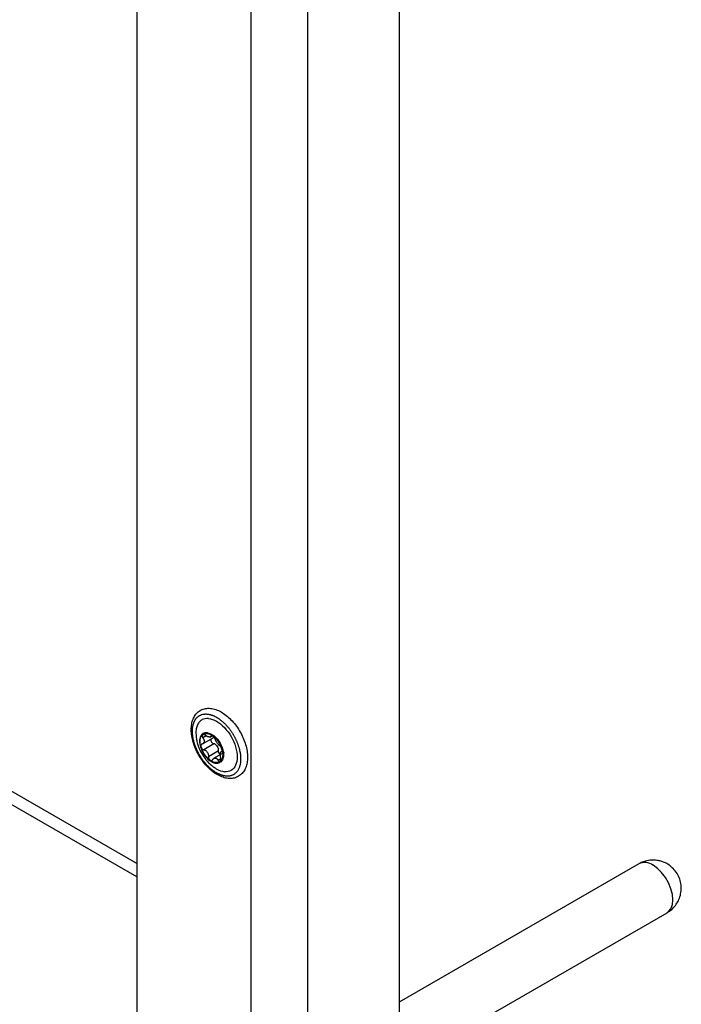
# Model space of a CAD drawing. Header units: millimetres. Extents: x -4969 to -32, y -584 to 4302.
# Tile 79 of 84: x -196 to -32, y 3090 to 3335. Entities that reach past the tile are written whole.
import ezdxf

# ---------------------------------------------------------------- set-up
doc = ezdxf.new("R2010")
doc.units = ezdxf.units.MM

msp = doc.modelspace()

# ---------------------------------------------------------------- linework, layer by layer
at = {"color": 7, "linetype": 'Continuous', "lineweight": 25}
for p, q in [((-102.15, 3830), (-102.15, 2255.71)), ((-138.92, 3819.39), (-138.92, 3058.89)), ((-124.77, 2236.93), (-124.77, 3819.39)), ((-167.2, 3793.26), (-167.2, 3052.24)), ((-167.2, 3125.32), (-519.13, 3328.48)), ((-167.2, 3122.05), (-519.13, 3325.22)), ((-150.87, 3155.02), (-148.27, 3156.51)), ((-150.66, 3157.61), (-150.74, 3157.57)), ((-149.03, 3156.71), (-148.43, 3157.06)), ((-148.32, 3156.51), (-148.16, 3156.6)), ((-148.05, 3155.01), (-150.56, 3153.56)), ((-149.43, 3151.9), (-146.91, 3153.35)), ((-146.11, 3153.17), (-146.29, 3153.07)), ((-145.53, 3152.87), (-148.12, 3151.38)), ((-146.61, 3150.41), (-146.53, 3150.45)), ((-42.71, 3125.26), (-102.15, 3090.95)), ((-97.9, 3077.23), (-35.72, 3113.13))]:
    msp.add_line(p, q, dxfattribs=at)
at = {"color": 8, "linetype": 'Continuous', "lineweight": 25}
for p, q in [((-149.94, 3156.99), (-150.79, 3156.5)), ((-148.66, 3157.07), (-148.81, 3156.98)), ((-147.02, 3150.97), (-146.32, 3151.38))]:
    msp.add_line(p, q, dxfattribs=at)
at = {"color": 7, "linetype": 'Continuous', "lineweight": 25, "flags": 128}
for points in [[(-150.66, 3157.61), (-150.46, 3157.71), (-149.71, 3157.8)], [(-149.71, 3157.8), (-148.87, 3157.55), (-148, 3156.99), (-147.18, 3156.17), (-146.49, 3155.16), (-145.99, 3154.04), (-145.71, 3152.93), (-145.7, 3151.92), (-145.94, 3151.09), (-146.42, 3150.52), (-146.53, 3150.45)]]:
    msp.add_lwpolyline(points, dxfattribs=at)
at = {"color": 8, "linetype": 'Continuous', "lineweight": 25, "flags": 128}
msp.add_lwpolyline([(-35.72, 3113.13), (-35.35, 3113.4), (-34.76, 3114.14), (-34.39, 3115.14), (-34.27, 3116.34), (-34.39, 3117.68), (-34.76, 3119.1), (-35.35, 3120.52), (-36.13, 3121.88), (-37.07, 3123.1), (-38.11, 3124.13), (-39.21, 3124.91)], dxfattribs=at)
at = {"color": 8, "linetype": 'Continuous', "lineweight": 25}
msp.add_arc((-41.26, 3122.14), 3.44, 53.6074, 115.0822, dxfattribs=at)
at = {"color": 7, "linetype": 'Continuous', "lineweight": 25}
for points, knots in [([(-153.67, 3158.58), (-153.66, 3158.32), (-153.64, 3157.56), (-153.43, 3156.23), (-152.96, 3154.64), (-152.29, 3153.06), (-151.43, 3151.55), (-150.42, 3150.15), (-149.29, 3148.92), (-148.06, 3147.89), (-146.78, 3147.09), (-145.47, 3146.57), (-144.18, 3146.36), (-142.97, 3146.49), (-141.9, 3146.93), (-141.03, 3147.64), (-140.37, 3148.57), (-139.93, 3149.7), (-139.71, 3151.01), (-139.72, 3152.47), (-139.96, 3154.02), (-140.43, 3155.62), (-141.1, 3157.2), (-141.96, 3158.71), (-142.97, 3160.11), (-144.1, 3161.34), (-145.32, 3162.37), (-146.61, 3163.17), (-147.91, 3163.69), (-149.21, 3163.9), (-150.42, 3163.78), (-151.49, 3163.34), (-152.36, 3162.63), (-153.02, 3161.69), (-153.46, 3160.57), (-153.65, 3159.5), (-153.66, 3158.81), (-153.67, 3158.58)], [0, 0, 0, 0, 0.0159965, 0.0459907, 0.0759151, 0.1057602, 0.1355657, 0.165394, 0.1952937, 0.2253359, 0.2555837, 0.2860434, 0.3164293, 0.3460937, 0.3745107, 0.4019904, 0.4293021, 0.4572424, 0.4861996, 0.5159068, 0.5458806, 0.5758054, 0.6056506, 0.6354562, 0.6652842, 0.6951837, 0.7252253, 0.7554723, 0.7859315, 0.8163186, 0.8459864, 0.8744074, 0.9018888, 0.9291998, 0.9571371, 0.9860911, 1, 1, 1, 1]), ([(-145.12, 3147.03), (-145.18, 3147.04), (-145.31, 3147.05), (-145.5, 3147.08), (-145.7, 3147.12), (-145.89, 3147.17), (-146.09, 3147.23), (-146.29, 3147.3), (-146.49, 3147.38), (-146.7, 3147.46), (-146.9, 3147.56), (-147.1, 3147.66), (-147.31, 3147.77), (-147.51, 3147.88), (-147.71, 3148.01), (-147.92, 3148.14), (-148.12, 3148.29), (-148.32, 3148.44), (-148.52, 3148.59), (-148.72, 3148.75), (-148.92, 3148.93), (-149.12, 3149.1), (-149.31, 3149.29), (-149.5, 3149.48), (-149.69, 3149.67), (-149.88, 3149.87), (-150.07, 3150.08), (-150.25, 3150.3), (-150.42, 3150.51), (-150.6, 3150.74), (-150.77, 3150.96), (-150.94, 3151.2), (-151.1, 3151.43), (-151.26, 3151.67), (-151.41, 3151.92), (-151.56, 3152.16), (-151.7, 3152.41), (-151.84, 3152.67), (-151.98, 3152.92), (-152.11, 3153.18), (-152.23, 3153.44), (-152.35, 3153.7), (-152.46, 3153.96), (-152.56, 3154.22), (-152.66, 3154.49), (-152.76, 3154.75), (-152.84, 3155.01), (-152.95, 3155.35), (-153.06, 3155.75), (-153.17, 3156.23), (-153.26, 3156.69), (-153.32, 3157.15), (-153.36, 3157.59), (-153.38, 3157.93), (-153.38, 3158.35), (-153.35, 3158.91), (-153.26, 3159.52), (-153.13, 3160.02), (-152.93, 3160.58), (-152.61, 3161.17), (-152, 3161.84), (-151.29, 3162.26), (-150.65, 3162.4), (-150.28, 3162.43), (-150.08, 3162.44), (-149.86, 3162.43), (-149.73, 3162.42), (-149.68, 3162.42)], [0, 0, 0, 0, 0.010873, 0.021747, 0.03262, 0.043493, 0.054367, 0.06524, 0.076113, 0.086986, 0.09786, 0.108733, 0.119606, 0.13048, 0.141353, 0.152226, 0.1631, 0.173973, 0.184846, 0.195719, 0.206593, 0.217466, 0.228339, 0.239213, 0.250086, 0.260959, 0.271833, 0.282706, 0.293579, 0.304452, 0.315326, 0.326199, 0.337072, 0.347946, 0.358819, 0.369692, 0.380566, 0.391439, 0.402312, 0.413186, 0.424059, 0.434932, 0.445805, 0.456679, 0.467552, 0.478425, 0.489299, 0.500172, 0.519963, 0.539755, 0.559557, 0.579359, 0.598589, 0.617754, 0.624917, 0.656163, 0.697525, 0.718216, 0.738157, 0.795314, 0.837, 0.909668, 0.95481, 0.962476, 0.977346, 0.991399, 1, 1, 1, 1]), ([(-149.36, 3161.32), (-149.93, 3161.3), (-150.81, 3161.25), (-151.66, 3160.54), (-152.18, 3159.76), (-152.46, 3158.76), (-152.59, 3157.83), (-152.47, 3157.18), (-152.43, 3156.97)], [0, 0, 0, 0, 0.290956, 0.447583, 0.607534, 0.767485, 0.924111, 1, 1, 1, 1]), ([(-149.68, 3162.42), (-149.62, 3162.41), (-149.49, 3162.4), (-149.3, 3162.36), (-149.11, 3162.32), (-148.91, 3162.27), (-148.71, 3162.21), (-148.51, 3162.14), (-148.31, 3162.07), (-148.11, 3161.98), (-147.91, 3161.89), (-147.7, 3161.79), (-147.5, 3161.68), (-147.29, 3161.56), (-147.09, 3161.43), (-146.89, 3161.3), (-146.68, 3161.16), (-146.48, 3161.01), (-146.28, 3160.85), (-146.08, 3160.69), (-145.88, 3160.52), (-145.69, 3160.34), (-145.49, 3160.16), (-145.3, 3159.97), (-145.11, 3159.77), (-144.92, 3159.57), (-144.74, 3159.36), (-144.56, 3159.15), (-144.38, 3158.93), (-144.21, 3158.71), (-144.04, 3158.48), (-143.87, 3158.25), (-143.71, 3158.01), (-143.55, 3157.77), (-143.39, 3157.53), (-143.25, 3157.28), (-143.1, 3157.03), (-142.96, 3156.78), (-142.83, 3156.52), (-142.7, 3156.27), (-142.58, 3156.01), (-142.46, 3155.75), (-142.35, 3155.48), (-142.24, 3155.22), (-142.14, 3154.96), (-142.05, 3154.7), (-141.96, 3154.43), (-141.85, 3154.08), (-141.73, 3153.64), (-141.62, 3153.13), (-141.53, 3152.61), (-141.46, 3152.11), (-141.43, 3151.62), (-141.42, 3151.15), (-141.44, 3150.69), (-141.49, 3150.25), (-141.57, 3149.83), (-141.67, 3149.43), (-141.8, 3149.06), (-141.96, 3148.72), (-142.14, 3148.4), (-142.35, 3148.11), (-142.58, 3147.86), (-142.83, 3147.63), (-143.11, 3147.44), (-143.4, 3147.28), (-143.71, 3147.16), (-144.04, 3147.07), (-144.39, 3147.02), (-144.75, 3147), (-145, 3147.02), (-145.12, 3147.03)], [0, 0, 0, 0, 0.0108704, 0.0217407, 0.0326111, 0.0434814, 0.0543518, 0.0652221, 0.0760925, 0.0869629, 0.0978332, 0.1087036, 0.1195739, 0.1304443, 0.1413146, 0.152185, 0.1630554, 0.1739257, 0.1847961, 0.1956664, 0.2065368, 0.2174071, 0.2282775, 0.2391479, 0.2500182, 0.2608886, 0.2717589, 0.2826293, 0.2934997, 0.30437, 0.3152404, 0.3261107, 0.3369811, 0.3478514, 0.3587218, 0.3695922, 0.3804625, 0.3913329, 0.4022032, 0.4130736, 0.4239439, 0.4348143, 0.4456847, 0.456555, 0.4674254, 0.4782957, 0.4891661, 0.5000364, 0.521774, 0.5435115, 0.5652491, 0.5869866, 0.6087242, 0.6304617, 0.6521993, 0.6739368, 0.6956744, 0.7174119, 0.7391494, 0.760887, 0.7826245, 0.8043621, 0.8260996, 0.8478372, 0.8695747, 0.8913123, 0.9130498, 0.9347874, 0.9565249, 0.9782625, 1, 1, 1, 1]), ([(-149.36, 3161.32), (-148.1, 3161.2), (-146.69, 3160.38), (-144.18, 3157.73), (-143.18, 3156), (-142.15, 3152.5), (-142.15, 3150.87), (-143.19, 3148.57), (-144.19, 3148), (-145.44, 3148.12)], [0, 0, 0, 0, 0.25, 0.25, 0.5, 0.5, 0.75, 0.75, 1, 1, 1, 1]), ([(-152.47, 3156.97), (-152.44, 3156.68), (-152.39, 3156.03), (-152.14, 3155.06), (-151.75, 3153.87), (-151.33, 3153.08), (-151.08, 3152.6)], [0, 0, 0, 0, 0.185769, 0.424307, 0.652184, 1, 1, 1, 1]), ([(-149.79, 3157.75), (-150.14, 3157.79), (-150.47, 3157.73), (-151.01, 3157.41), (-151.23, 3157.16), (-151.52, 3156.52), (-151.6, 3156.12), (-151.6, 3155.24), (-151.52, 3154.75), (-151.23, 3153.77), (-151.01, 3153.27), (-150.47, 3152.33), (-150.15, 3151.89), (-149.44, 3151.14), (-149.06, 3150.84), (-148.3, 3150.39), (-147.91, 3150.26), (-147.56, 3150.22)], [0, 0, 0, 0, 0.125, 0.125, 0.25, 0.25, 0.375, 0.375, 0.5, 0.5, 0.625, 0.625, 0.75, 0.75, 0.875, 0.875, 1, 1, 1, 1]), ([(-151.27, 3154.25), (-151.46, 3154.88), (-151.53, 3155.5), (-151.4, 3156.55), (-151.2, 3156.98), (-150.9, 3157.25)], [0, 0, 0, 0, 0.5, 0.5, 1, 1, 1, 1]), ([(-150.9, 3157.25), (-150.92, 3157.24), (-150.94, 3157.21), (-150.97, 3157.17), (-150.99, 3157.12), (-151, 3157.06), (-151, 3157), (-150.99, 3156.92), (-150.97, 3156.83), (-150.93, 3156.72), (-150.87, 3156.61), (-150.82, 3156.54), (-150.79, 3156.5)], [0, 0, 0, 0, 0.084084, 0.167114, 0.249666, 0.332343, 0.415764, 0.500551, 0.619332, 0.738029, 0.870001, 1, 1, 1, 1]), ([(-150.79, 3156.5), (-150.77, 3156.47), (-150.73, 3156.42), (-150.68, 3156.34), (-150.63, 3156.26), (-150.59, 3156.18), (-150.54, 3156.07), (-150.49, 3155.91), (-150.46, 3155.69), (-150.48, 3155.46), (-150.57, 3155.27), (-150.69, 3155.13), (-150.82, 3155.04), (-150.93, 3154.99), (-150.98, 3154.97)], [0, 0, 0, 0, 0.046074, 0.09015, 0.132234, 0.172336, 0.210462, 0.318499, 0.420284, 0.562638, 0.709748, 0.796787, 0.893499, 1, 1, 1, 1]), ([(-150.9, 3157.25), (-150.6, 3157.53), (-150.2, 3157.65), (-149.29, 3157.56), (-148.79, 3157.35), (-148.31, 3156.99)], [0, 0, 0, 0, 0.5, 0.5, 1, 1, 1, 1]), ([(-150.13, 3157.12), (-150.15, 3157.13), (-150.2, 3157.17), (-150.28, 3157.22), (-150.37, 3157.26), (-150.46, 3157.3), (-150.58, 3157.33), (-150.7, 3157.34), (-150.82, 3157.32), (-150.87, 3157.27), (-150.9, 3157.25)], [0, 0, 0, 0, 0.086738, 0.173874, 0.262412, 0.381161, 0.500077, 0.668064, 0.833077, 1, 1, 1, 1]), ([(-149.24, 3156.72), (-149.26, 3156.72), (-149.31, 3156.73), (-149.39, 3156.74), (-149.48, 3156.77), (-149.57, 3156.8), (-149.68, 3156.85), (-149.81, 3156.91), (-149.97, 3157), (-150.07, 3157.08), (-150.13, 3157.12)], [0, 0, 0, 0, 0.096136, 0.194084, 0.293936, 0.395784, 0.499709, 0.651567, 0.818287, 1, 1, 1, 1]), ([(-147.56, 3150.22), (-147.21, 3150.19), (-146.88, 3150.25), (-146.34, 3150.56), (-146.12, 3150.81), (-145.83, 3151.46), (-145.75, 3151.86), (-145.75, 3152.74), (-145.83, 3153.22), (-146.12, 3154.21), (-146.34, 3154.71), (-146.88, 3155.65), (-147.2, 3156.08), (-147.91, 3156.83), (-148.29, 3157.14), (-149.06, 3157.58), (-149.44, 3157.72), (-149.79, 3157.75)], [0, 0, 0, 0, 0.125, 0.125, 0.25, 0.25, 0.375, 0.375, 0.5, 0.5, 0.625, 0.625, 0.75, 0.75, 0.875, 0.875, 1, 1, 1, 1]), ([(-148.81, 3156.98), (-148.81, 3156.96), (-148.82, 3156.92), (-148.84, 3156.87), (-148.87, 3156.83), (-148.9, 3156.79), (-148.95, 3156.76), (-149.02, 3156.73), (-149.12, 3156.71), (-149.2, 3156.71), (-149.24, 3156.72)], [0, 0, 0, 0, 0.110891, 0.216369, 0.316458, 0.411187, 0.50059, 0.672516, 0.838849, 1, 1, 1, 1]), ([(-148.31, 3156.99), (-148.33, 3157.01), (-148.37, 3157.04), (-148.43, 3157.07), (-148.49, 3157.1), (-148.54, 3157.12), (-148.6, 3157.13), (-148.65, 3157.13), (-148.7, 3157.12), (-148.75, 3157.1), (-148.79, 3157.05), (-148.8, 3157.01), (-148.81, 3156.98)], [0, 0, 0, 0, 0.084084, 0.167114, 0.249666, 0.332343, 0.415764, 0.500551, 0.619332, 0.738029, 0.870001, 1, 1, 1, 1]), ([(-148.66, 3156.29), (-148.69, 3156.25), (-148.77, 3156.15), (-148.8, 3155.95), (-148.77, 3155.7), (-148.66, 3155.46), (-148.49, 3155.25), (-148.28, 3155.09), (-148.13, 3155.04), (-148.05, 3155.01)], [0, 0, 0, 0, 0.116078, 0.263705, 0.410595, 0.557602, 0.705301, 0.845444, 1, 1, 1, 1]), ([(-148.31, 3156.99), (-147.82, 3156.64), (-147.35, 3156.14), (-146.57, 3155), (-146.26, 3154.36), (-146.08, 3153.73)], [0, 0, 0, 0, 0.5, 0.5, 1, 1, 1, 1]), ([(-147.72, 3156.19), (-147.73, 3156.21), (-147.74, 3156.26), (-147.78, 3156.34), (-147.82, 3156.42), (-147.88, 3156.52), (-147.96, 3156.64), (-148.06, 3156.76), (-148.18, 3156.89), (-148.26, 3156.96), (-148.31, 3156.99)], [0, 0, 0, 0, 0.086738, 0.173874, 0.262412, 0.381161, 0.500077, 0.668064, 0.833077, 1, 1, 1, 1]), ([(-146.59, 3154.53), (-146.61, 3154.55), (-146.65, 3154.58), (-146.72, 3154.63), (-146.78, 3154.69), (-146.84, 3154.76), (-146.94, 3154.86), (-147.07, 3155.02), (-147.23, 3155.25), (-147.39, 3155.49), (-147.51, 3155.7), (-147.6, 3155.88), (-147.67, 3156.04), (-147.7, 3156.14), (-147.72, 3156.19)], [0, 0, 0, 0, 0.055463, 0.108219, 0.15828, 0.205661, 0.250379, 0.378158, 0.499894, 0.621702, 0.749594, 0.8256, 0.909047, 1, 1, 1, 1]), ([(-150.98, 3154.97), (-151, 3154.96), (-151.05, 3154.95), (-151.11, 3154.91), (-151.17, 3154.86), (-151.22, 3154.79), (-151.28, 3154.69), (-151.31, 3154.57), (-151.31, 3154.41), (-151.29, 3154.3), (-151.27, 3154.25)], [0, 0, 0, 0, 0.086738, 0.173874, 0.262412, 0.381161, 0.500077, 0.668064, 0.833077, 1, 1, 1, 1]), ([(-149.04, 3150.98), (-149.53, 3151.34), (-150, 3151.83), (-150.78, 3152.97), (-151.09, 3153.62), (-151.27, 3154.25)], [0, 0, 0, 0, 0.5, 0.5, 1, 1, 1, 1]), ([(-151.27, 3154.25), (-151.26, 3154.22), (-151.25, 3154.17), (-151.21, 3154.09), (-151.17, 3154.01), (-151.12, 3153.93), (-151.06, 3153.86), (-150.99, 3153.79), (-150.9, 3153.72), (-150.8, 3153.65), (-150.68, 3153.59), (-150.6, 3153.57), (-150.56, 3153.56)], [0, 0, 0, 0, 0.084084, 0.167114, 0.249666, 0.332343, 0.415763, 0.500551, 0.619331, 0.738029, 0.870001, 1, 1, 1, 1]), ([(-150.56, 3153.56), (-150.53, 3153.55), (-150.46, 3153.54), (-150.36, 3153.5), (-150.26, 3153.46), (-150.17, 3153.41), (-150.04, 3153.33), (-149.87, 3153.19), (-149.69, 3152.97), (-149.55, 3152.72), (-149.47, 3152.49), (-149.43, 3152.28), (-149.42, 3152.09), (-149.43, 3151.96), (-149.43, 3151.9)], [0, 0, 0, 0, 0.055463, 0.1082188, 0.15828, 0.2056609, 0.2503787, 0.3781584, 0.4998939, 0.6217023, 0.7495936, 0.8256005, 0.9090472, 1, 1, 1, 1]), ([(-147.64, 3154.86), (-147.67, 3154.87), (-147.73, 3154.91), (-147.83, 3154.95), (-147.94, 3154.99), (-148.01, 3155.01), (-148.05, 3155.01)], [0, 0, 0, 0, 0.2275155, 0.4699707, 0.7274438, 1, 1, 1, 1]), ([(-147.64, 3154.86), (-147.49, 3154.74), (-147.34, 3154.58), (-147.1, 3154.22), (-147, 3154.02), (-146.93, 3153.82)], [0, 0, 0, 0, 0.5, 0.5, 1, 1, 1, 1]), ([(-146.91, 3153.35), (-146.91, 3153.39), (-146.9, 3153.45), (-146.9, 3153.55), (-146.91, 3153.64), (-146.92, 3153.73), (-146.93, 3153.79), (-146.93, 3153.82)], [0, 0, 0, 0, 0.219257, 0.428851, 0.628814, 0.819183, 1, 1, 1, 1]), ([(-146.4, 3152.37), (-146.43, 3152.38), (-146.51, 3152.42), (-146.63, 3152.52), (-146.74, 3152.65), (-146.82, 3152.81), (-146.88, 3152.98), (-146.92, 3153.16), (-146.92, 3153.29), (-146.91, 3153.35)], [0, 0, 0, 0, 0.1038, 0.253003, 0.402142, 0.539367, 0.684612, 0.838095, 1, 1, 1, 1]), ([(-146.08, 3153.73), (-146.09, 3153.76), (-146.1, 3153.81), (-146.13, 3153.89), (-146.17, 3153.97), (-146.21, 3154.05), (-146.25, 3154.13), (-146.3, 3154.22), (-146.37, 3154.31), (-146.44, 3154.4), (-146.51, 3154.47), (-146.56, 3154.51), (-146.59, 3154.53)], [0, 0, 0, 0, 0.084084, 0.167114, 0.249666, 0.332343, 0.415764, 0.500551, 0.619332, 0.738029, 0.870001, 1, 1, 1, 1]), ([(-146.36, 3151.59), (-146.37, 3151.63), (-146.39, 3151.71), (-146.41, 3151.83), (-146.43, 3151.94), (-146.45, 3152.05), (-146.47, 3152.21), (-146.48, 3152.42), (-146.46, 3152.65), (-146.42, 3152.85), (-146.37, 3152.97), (-146.31, 3153.05), (-146.25, 3153.1), (-146.2, 3153.11), (-146.17, 3153.12)], [0, 0, 0, 0, 0.055463, 0.108219, 0.15828, 0.205661, 0.250379, 0.378158, 0.499894, 0.621702, 0.749594, 0.8256, 0.909047, 1, 1, 1, 1]), ([(-146.08, 3153.73), (-145.89, 3153.1), (-145.82, 3152.48), (-145.95, 3151.43), (-146.15, 3151), (-146.45, 3150.72)], [0, 0, 0, 0, 0.5, 0.5, 1, 1, 1, 1]), ([(-146.17, 3153.12), (-146.16, 3153.12), (-146.13, 3153.13), (-146.1, 3153.15), (-146.07, 3153.18), (-146.04, 3153.24), (-146.02, 3153.32), (-146.02, 3153.43), (-146.04, 3153.57), (-146.06, 3153.68), (-146.08, 3153.73)], [0, 0, 0, 0, 0.088673, 0.177747, 0.268293, 0.392295, 0.51654, 0.678897, 0.838585, 1, 1, 1, 1]), ([(-151.08, 3152.6), (-150.76, 3152.09), (-150.3, 3151.38), (-149.47, 3150.44), (-148.77, 3149.75), (-148.18, 3149.33), (-147.92, 3149.15)], [0, 0, 0, 0, 0.37941, 0.535554, 0.795634, 1, 1, 1, 1]), ([(-149.43, 3151.9), (-149.43, 3151.87), (-149.44, 3151.81), (-149.43, 3151.72), (-149.42, 3151.62), (-149.39, 3151.5), (-149.35, 3151.37), (-149.27, 3151.22), (-149.17, 3151.08), (-149.09, 3151.02), (-149.04, 3150.98)], [0, 0, 0, 0, 0.086738, 0.173874, 0.262412, 0.381161, 0.500077, 0.668064, 0.833077, 1, 1, 1, 1]), ([(-149.04, 3150.98), (-149.02, 3150.97), (-148.99, 3150.94), (-148.92, 3150.91), (-148.86, 3150.89), (-148.8, 3150.87), (-148.76, 3150.87), (-148.74, 3150.87)], [0, 0, 0, 0, 0.2006711, 0.3998019, 0.5985813, 0.7982342, 1, 1, 1, 1]), ([(-148.74, 3150.87), (-148.72, 3150.87), (-148.68, 3150.87), (-148.63, 3150.88), (-148.58, 3150.9), (-148.51, 3150.93), (-148.42, 3150.99), (-148.37, 3151.07), (-148.35, 3151.11)], [0, 0, 0, 0, 0.118657, 0.236659, 0.354757, 0.473716, 0.739027, 1, 1, 1, 1]), ([(-148.35, 3151.11), (-148.33, 3151.14), (-148.29, 3151.19), (-148.23, 3151.26), (-148.17, 3151.33), (-148.11, 3151.38), (-148.04, 3151.43), (-147.94, 3151.48), (-147.81, 3151.51), (-147.73, 3151.5), (-147.69, 3151.5)], [0, 0, 0, 0, 0.110891, 0.216369, 0.316458, 0.411187, 0.50059, 0.672516, 0.838849, 1, 1, 1, 1]), ([(-147.69, 3151.5), (-147.67, 3151.5), (-147.62, 3151.49), (-147.55, 3151.47), (-147.47, 3151.44), (-147.4, 3151.4), (-147.32, 3151.34), (-147.22, 3151.25), (-147.12, 3151.13), (-147.06, 3151.03), (-147.02, 3150.97)], [0, 0, 0, 0, 0.096136, 0.194084, 0.293936, 0.395784, 0.499709, 0.651567, 0.818287, 1, 1, 1, 1]), ([(-147.02, 3150.97), (-147.01, 3150.95), (-146.98, 3150.91), (-146.94, 3150.85), (-146.89, 3150.8), (-146.83, 3150.74), (-146.75, 3150.69), (-146.69, 3150.67), (-146.66, 3150.66)], [0, 0, 0, 0, 0.13071, 0.261256, 0.392902, 0.526927, 0.763641, 1, 1, 1, 1]), ([(-146.66, 3150.66), (-146.65, 3150.66), (-146.61, 3150.66), (-146.57, 3150.66), (-146.52, 3150.67), (-146.48, 3150.69), (-146.46, 3150.71), (-146.45, 3150.72)], [0, 0, 0, 0, 0.201766, 0.401419, 0.600198, 0.799329, 1, 1, 1, 1]), ([(-146.45, 3150.72), (-146.43, 3150.74), (-146.41, 3150.76), (-146.38, 3150.81), (-146.35, 3150.87), (-146.33, 3150.93), (-146.31, 3151), (-146.3, 3151.09), (-146.3, 3151.19), (-146.3, 3151.32), (-146.32, 3151.45), (-146.35, 3151.55), (-146.36, 3151.59)], [0, 0, 0, 0, 0.084084, 0.167115, 0.249667, 0.332343, 0.415764, 0.500551, 0.619332, 0.738029, 0.870001, 1, 1, 1, 1]), ([(-147.91, 3149.16), (-147.72, 3149.02), (-146.88, 3148.42), (-146.07, 3148.25), (-145.44, 3148.12)], [0, 0, 0, 0, 0.233986, 1, 1, 1, 1]), ([(-39.21, 3126.19), (-39.73, 3126.16), (-40.45, 3126.12), (-41.5, 3125.82), (-42.18, 3125.58), (-42.59, 3125.31), (-42.7, 3125.24)], [0, 0, 0, 0, 0.416983, 0.593688, 0.89231, 1, 1, 1, 1]), ([(-35.73, 3113.15), (-35.5, 3113.28), (-34.9, 3113.63), (-34.05, 3114.41), (-33.22, 3115.49), (-32.6, 3116.77), (-32.24, 3118.17), (-32.18, 3119.65), (-32.43, 3121.14), (-33.01, 3122.56), (-33.87, 3123.8), (-34.93, 3124.79), (-36, 3125.45), (-37.01, 3125.86), (-38.04, 3126.13), (-38.78, 3126.17), (-39.21, 3126.19)], [0, 0, 0, 0, 0.042907, 0.113437, 0.187944, 0.265149, 0.34419, 0.424607, 0.506262, 0.589357, 0.674652, 0.750843, 0.825045, 0.879423, 0.928945, 1, 1, 1, 1])]:
    msp.add_open_spline(points, degree=3, knots=knots, dxfattribs=at)
for points in [[(-147.6, 3150.37), (-148.06, 3150.41), (-148.56, 3150.63), (-149.04, 3150.98)], [(-146.45, 3150.72), (-146.75, 3150.45), (-147.15, 3150.32), (-147.6, 3150.37)]]:
    msp.add_open_spline(points, degree=3, dxfattribs=at)

doc.saveas('drawing.dxf')
